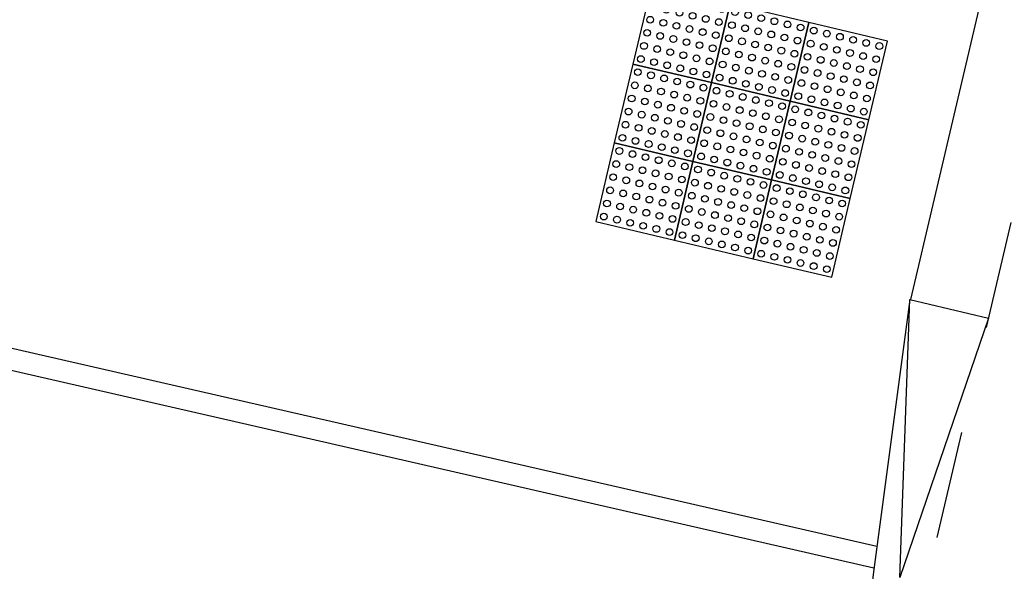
# Model space of a CAD drawing. Header units: metres. Extents: x 116958 to 118326, y 475500 to 477904.
# Tile 82 of 256: x 117494.47 to 117498.13, y 476340.08 to 476342.13. Entities that reach past the tile are written whole.
import ezdxf

# ---------------------------------------------------------------- set-up
doc = ezdxf.new("R2010")
doc.units = ezdxf.units.M
doc.header["$LTSCALE"] = 0.2
doc.linetypes.add('VH-BUSHALTEBAND', pattern=[4, 2, -2])
doc.layers.get('0').update_dxf_attribs({"color": 6})
for name, color, linetype in [('N-WE-VH-KANTOPSLUITING_ACHTERKANTBAND-G', 251, 'Continuous'), ('N-WE-VH-KANTOPSLUITING_BUSHALTEBAND-G', 251, 'VH-BUSHALTEBAND'), ('N-WE-VH-KANTOPSLUITING_OPSLUITBAND_80X200-G', 251, 'Continuous'), ('N-WE-VH-KANTVERHARDING_TEGEL_NOPPENTEGEL', 1, 'Continuous')]:
    doc.layers.add(name, color=color, linetype=linetype)

# ---------------------------------------------------------------- blocks, each defined once
blk = doc.blocks.new('blind_oud')
blk.add_lwpolyline([(0, 0), (-0.3, 0), (-0.3, -0.3), (0, -0.3)], close=True)
at = {"color": 8}
for centre in [(-0.275, -0.025), (-0.225, -0.025), (-0.175, -0.025), (-0.125, -0.025), (-0.075, -0.025), (-0.025, -0.025), (-0.275, -0.075), (-0.225, -0.075), (-0.175, -0.075), (-0.125, -0.075), (-0.075, -0.075), (-0.025, -0.075), (-0.275, -0.125), (-0.225, -0.125), (-0.175, -0.125), (-0.125, -0.125), (-0.075, -0.125), (-0.025, -0.125), (-0.275, -0.175), (-0.225, -0.175), (-0.175, -0.175), (-0.125, -0.175), (-0.075, -0.175), (-0.025, -0.175), (-0.275, -0.225), (-0.225, -0.225), (-0.175, -0.225), (-0.125, -0.225), (-0.075, -0.225), (-0.025, -0.225), (-0.275, -0.275), (-0.225, -0.275), (-0.175, -0.275), (-0.125, -0.275), (-0.075, -0.275), (-0.025, -0.275)]:
    blk.add_circle(centre, 0.0125, dxfattribs=at)

msp = doc.modelspace()

# ---------------------------------------------------------------- linework, layer by layer
at = {"layer": 'N-WE-VH-KANTOPSLUITING_ACHTERKANTBAND-G', "flags": 128}
for points in [[(117502.7338, 476379.748, -0.594384), (117503.2433, 476379.8831, -0.079692), (117505.8845, 476376.01, -0.169286), (117505.9528, 476375.3552), (117504.1962, 476367.8982), (117503.8666, 476366.9484), (117497.7782, 476341.0911)], [(117497.776, 476341.0916), (117498.0686, 476341.0227), (117497.7395, 476340.0606), (117497.776, 476341.0916), (117497.6399, 476340.0718), (117493.1051, 476299.703, 0.003389), (117492.7399, 476296.2406, -0.019805), (117490.6496, 476281.1805), (117484.6138, 476247.5373, -0.013431), (117482.5075, 476237.3754), (117468.7527, 476178.957, 0.019828), (117467.1901, 476170.9014), (117463.4996, 476146.7993, -0.01959), (117461.2708, 476135.2794), (117460.8375, 476133.4312)]]:
    msp.add_lwpolyline(points, format="xyb", dxfattribs=at)
msp.add_lwpolyline([(117497.6425, 476340.0958), (117493.1968, 476341.1126)], dxfattribs=at)
at = {"layer": 'N-WE-VH-KANTOPSLUITING_BUSHALTEBAND-G', "flags": 128}
msp.add_lwpolyline([(117504.3881, 476367.8529), (117497.8387, 476340.0495)], dxfattribs=at)
at = {"layer": 'N-WE-VH-KANTOPSLUITING_OPSLUITBAND_80X200-G', "flags": 128}
msp.add_lwpolyline([(117497.6532, 476340.1754), (117493.2153, 476341.1905)], dxfattribs=at)

# ---------------------------------------------------------------- block references
at = {"layer": 'N-WE-VH-KANTVERHARDING_TEGEL_NOPPENTEGEL', "rotation": 256.7449295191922}
for p in [(117497.0399, 476341.8955), (117497.3319, 476341.8267), (117497.624, 476341.7579), (117496.9712, 476341.6035), (117497.2632, 476341.5347), (117497.5552, 476341.4659), (117496.9024, 476341.3115), (117497.1944, 476341.2427), (117497.4864, 476341.1739)]:
    msp.add_blockref('blind_oud', p, dxfattribs=at)

doc.saveas('drawing.dxf')
